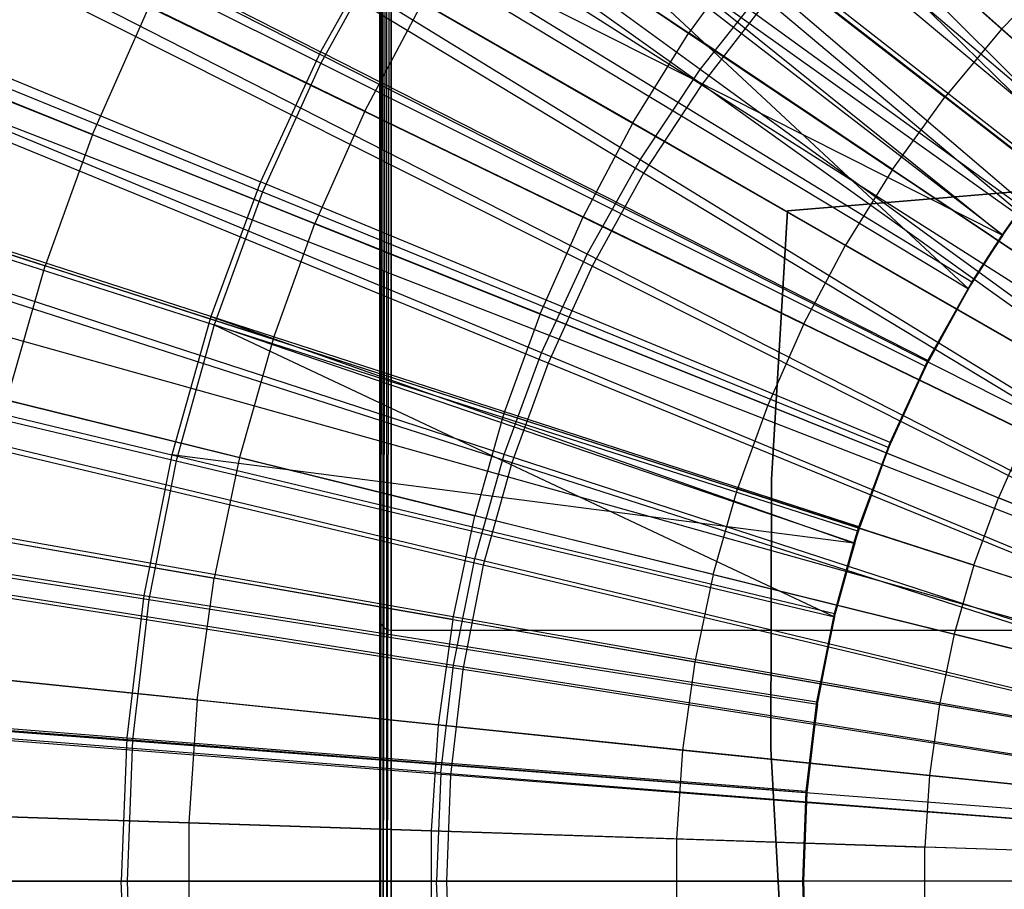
# Model space of a CAD drawing. Extents: x 0.05 to 6.09, y -3 to 3.03.
# Tile 66 of 124: x 2.43 to 2.77, y 0.01 to 0.31. Entities that reach past the tile are written whole.
import ezdxf

# ---------------------------------------------------------------- set-up
doc = ezdxf.new("R2010")
doc.units = 0
doc.header["$MEASUREMENT"] = 0
doc.layers.get('0').update_dxf_attribs({"color": 13, "linetype": 'CONTINUOUS'})

# ---------------------------------------------------------------- blocks, each defined once
blk = doc.blocks.new('PROFILE_SNOW_BALL_PLAFON_P')
at = {"color": 0}
for p, q in [((2.55673, -0.09924, 7.54732), (2.55673, 1.35909, 7.54732)), ((2.55673, -0.09924, 7.54732), (2.55673, 1.35909, 7.54732)), ((2.55702, -0.09924, 7.54882), (2.55702, 1.35909, 7.54882)), ((2.55702, -0.09924, 7.54882), (2.55702, 1.35909, 7.54882)), ((2.55788, -0.09924, 7.5501), (2.55788, 1.35909, 7.5501)), ((2.55788, -0.09924, 7.5501), (2.55788, 1.35909, 7.5501)), ((2.55916, -0.09924, 7.55096), (2.55916, 1.35909, 7.55096)), ((2.55916, -0.09924, 7.55096), (2.55916, 1.35909, 7.55096)), ((2.56066, 1.35909, 7.55126), (2.56066, -0.09924, 7.55126)), ((2.56066, 1.35909, 7.55126), (2.56066, -0.09924, 7.55126)), ((2.55673, 0.64666, 6.44299), (2.55673, -0.09924, 6.44299)), ((2.55673, -0.09924, 6.44299), (2.55701, 0.64666, 6.44151)), ((2.55673, -0.09924, 6.44299), (2.55701, 0.64666, 6.44151)), ((2.55673, 0.64666, 6.44299), (2.55673, -0.09924, 6.44299)), ((2.55702, -0.09924, 6.44148), (2.55701, 0.64666, 6.44151)), ((2.55702, -0.09924, 6.44148), (2.55701, 0.64666, 6.44151)), ((2.55702, -0.09924, 6.44148), (2.55787, 0.64666, 6.44022)), ((2.55702, -0.09924, 6.44148), (2.55787, 0.64666, 6.44022)), ((2.55788, -0.09924, 6.4402), (2.55787, 0.64666, 6.44022)), ((2.55788, -0.09924, 6.4402), (2.55787, 0.64666, 6.44022)), ((2.55788, -0.09924, 6.4402), (2.55915, 0.64666, 6.43935)), ((2.55788, -0.09924, 6.4402), (2.55915, 0.64666, 6.43935)), ((2.55916, -0.09924, 6.43935), (2.55915, 0.64666, 6.43935)), ((2.55916, -0.09924, 6.43935), (2.55915, 0.64666, 6.43935)), ((2.55916, -0.09924, 6.43935), (2.56066, 0.64666, 6.43905)), ((2.55916, -0.09924, 6.43935), (2.56066, 0.64666, 6.43905)), ((2.56066, -0.09924, 6.43905), (2.56066, 0.64666, 6.43905)), ((2.56066, -0.09924, 6.43905), (2.56066, 0.64666, 6.43905)), ((2.43547, 0.60394, 6.20679), (2.96304, 0.13196, 6.41942)), ((2.43547, 0.60394, 6.20679), (2.96304, 0.13196, 6.41942)), ((2.39819, 0.55955, 6.20707), (2.9555, 0.12298, 6.41947)), ((2.39819, 0.55955, 6.20707), (2.9555, 0.12298, 6.41947)), ((2.39581, 0.5565, 6.20708), (2.9555, 0.12298, 6.41947)), ((2.39581, 0.5565, 6.20708), (2.9555, 0.12298, 6.41947)), ((2.35955, 0.50642, 6.20735), (2.94769, 0.11224, 6.41953)), ((2.35955, 0.50642, 6.20735), (2.94769, 0.11224, 6.41953)), ((2.34791, 0.48864, 6.20744), (2.94533, 0.10864, 6.41955)), ((2.34791, 0.48864, 6.20744), (2.94533, 0.10864, 6.41955)), ((2.32688, 0.45393, 6.20759), (2.94108, 0.10162, 6.41958)), ((2.32688, 0.45393, 6.20759), (2.94108, 0.10162, 6.41958)), ((2.30482, 0.41314, 6.20776), (2.93662, 0.09337, 6.41961)), ((2.30482, 0.41314, 6.20776), (2.93662, 0.09337, 6.41961)), ((2.29794, 0.39929, 6.20781), (2.93523, 0.09057, 6.41962)), ((2.29794, 0.39929, 6.20781), (2.93523, 0.09057, 6.41962)), ((2.70748, 0.36078, 6.34416), (2.77019, 0.30466, 6.36718)), ((2.70748, 0.36078, 6.34416), (2.77019, 0.30466, 6.36718)), ((2.59368, 0.34964, 6.31874), (2.66276, 0.30334, 6.34449)), ((2.59368, 0.34964, 6.31874), (2.66276, 0.30334, 6.34449)), ((2.27289, 0.34276, 6.208), (2.93016, 0.07914, 6.41966)), ((2.27289, 0.34276, 6.208), (2.93016, 0.07914, 6.41966)), ((2.26934, 0.33378, 6.20802), (2.92944, 0.07732, 6.41967)), ((2.26934, 0.33378, 6.20802), (2.92944, 0.07732, 6.41967)), ((2.68412, 0.33284, 6.34434), (2.66276, 0.30334, 6.34449)), ((2.68412, 0.33284, 6.34434), (2.66276, 0.30334, 6.34449)), ((2.68412, 0.33284, 6.34434), (2.75059, 0.28122, 6.36733)), ((2.68412, 0.33284, 6.34434), (2.75059, 0.28122, 6.36733)), ((2.79138, 0.32667, 6.36702), (2.77019, 0.30466, 6.36718)), ((2.79138, 0.32667, 6.36702), (2.77019, 0.30466, 6.36718)), ((2.4582, 0.26851, 6.29067), (2.47762, 0.31233, 6.29053)), ((2.4582, 0.26851, 6.29067), (2.47762, 0.31233, 6.29053)), ((2.55162, 0.2765, 6.31905), (2.47762, 0.31233, 6.29053)), ((2.55162, 0.2765, 6.31905), (2.47762, 0.31233, 6.29053)), ((2.55162, 0.2765, 6.31905), (2.57137, 0.3138, 6.3189)), ((2.55162, 0.2765, 6.31905), (2.57137, 0.3138, 6.3189)), ((2.64352, 0.27242, 6.34464), (2.57137, 0.3138, 6.3189)), ((2.64352, 0.27242, 6.34464), (2.57137, 0.3138, 6.3189)), ((2.69659, 0.24226, 7.68511), (3.47343, 0.30702, 7.68511)), ((3.47343, 0.30702, 7.61031), (2.69659, 0.24226, 7.61031)), ((2.69659, 0.24226, 7.68511), (3.47343, 0.30702, 7.68511)), ((3.47343, 0.30702, 7.61031), (2.69659, 0.24226, 7.61031)), ((2.77019, 0.30466, 6.36718), (2.75059, 0.28122, 6.36733)), ((2.77019, 0.30466, 6.36718), (2.75059, 0.28122, 6.36733)), ((2.77019, 0.30466, 6.36718), (2.83369, 0.24781, 6.3874)), ((2.77019, 0.30466, 6.36718), (2.83369, 0.24781, 6.3874)), ((2.64352, 0.27242, 6.34464), (2.66276, 0.30334, 6.34449)), ((2.64352, 0.27242, 6.34464), (2.66276, 0.30334, 6.34449)), ((2.73268, 0.25647, 6.36746), (2.66276, 0.30334, 6.34449)), ((2.73268, 0.25647, 6.36746), (2.66276, 0.30334, 6.34449)), ((2.4582, 0.26851, 6.29067), (2.38272, 0.29876, 6.25935)), ((2.4582, 0.26851, 6.29067), (2.38272, 0.29876, 6.25935)), ((2.92591, 0.06738, 6.41969), (2.25184, 0.28463, 6.20815)), ((2.92591, 0.06738, 6.41969), (2.25184, 0.28463, 6.20815)), ((2.73268, 0.25647, 6.36746), (2.75059, 0.28122, 6.36733)), ((2.73268, 0.25647, 6.36746), (2.75059, 0.28122, 6.36733)), ((2.8179, 0.22893, 6.38752), (2.75059, 0.28122, 6.36733)), ((2.8179, 0.22893, 6.38752), (2.75059, 0.28122, 6.36733)), ((2.55162, 0.2765, 6.31905), (2.53451, 0.23791, 6.31917)), ((2.55162, 0.2765, 6.31905), (2.53451, 0.23791, 6.31917)), ((2.55162, 0.2765, 6.31905), (2.62647, 0.24024, 6.34476)), ((2.55162, 0.2765, 6.31905), (2.62647, 0.24024, 6.34476)), ((2.64352, 0.27242, 6.34464), (2.62647, 0.24024, 6.34476)), ((2.64352, 0.27242, 6.34464), (2.62647, 0.24024, 6.34476)), ((2.64352, 0.27242, 6.34464), (2.71653, 0.23053, 6.36758)), ((2.64352, 0.27242, 6.34464), (2.71653, 0.23053, 6.36758)), ((2.4582, 0.26851, 6.29067), (2.44188, 0.22344, 6.29079)), ((2.4582, 0.26851, 6.29067), (2.44188, 0.22344, 6.29079)), ((2.4582, 0.26851, 6.29067), (2.53451, 0.23791, 6.31917)), ((2.4582, 0.26851, 6.29067), (2.53451, 0.23791, 6.31917)), ((2.73268, 0.25647, 6.36746), (2.71653, 0.23053, 6.36758)), ((2.73268, 0.25647, 6.36746), (2.71653, 0.23053, 6.36758)), ((2.73268, 0.25647, 6.36746), (2.80347, 0.209, 6.38763)), ((2.73268, 0.25647, 6.36746), (2.80347, 0.209, 6.38763)), ((2.92387, 0.06065, 6.41971), (2.2418, 0.25132, 6.20823)), ((2.92387, 0.06065, 6.41971), (2.2418, 0.25132, 6.20823)), ((2.36447, 0.24836, 6.25949), (2.44188, 0.22344, 6.29079)), ((2.36447, 0.24836, 6.25949), (2.44188, 0.22344, 6.29079)), ((2.61172, 0.20695, 6.34487), (2.62647, 0.24024, 6.34476)), ((2.61172, 0.20695, 6.34487), (2.62647, 0.24024, 6.34476)), ((2.70223, 0.20353, 6.36768), (2.62647, 0.24024, 6.34476)), ((2.70223, 0.20353, 6.36768), (2.62647, 0.24024, 6.34476)), ((2.69659, 0.24226, 7.61031), (2.69112, 0.15012, 7.61031)), ((2.69112, 0.15012, 7.68511), (2.69659, 0.24226, 7.68511)), ((2.69112, 0.15012, 7.68511), (2.69659, 0.24226, 7.68511)), ((2.69659, 0.24226, 7.61031), (2.69112, 0.15012, 7.61031)), ((2.69659, 0.24226, 7.68511), (2.69659, 0.24226, 7.61031)), ((2.69659, 0.24226, 7.68511), (2.69659, 0.24226, 7.61031)), ((2.52015, 0.19822, 6.31928), (2.53451, 0.23791, 6.31917)), ((2.52015, 0.19822, 6.31928), (2.53451, 0.23791, 6.31917)), ((2.61172, 0.20695, 6.34487), (2.53451, 0.23791, 6.31917)), ((2.61172, 0.20695, 6.34487), (2.53451, 0.23791, 6.31917)), ((2.70223, 0.20353, 6.36768), (2.71653, 0.23053, 6.36758)), ((2.70223, 0.20353, 6.36768), (2.71653, 0.23053, 6.36758)), ((2.79046, 0.1881, 6.38772), (2.71653, 0.23053, 6.36758)), ((2.79046, 0.1881, 6.38772), (2.71653, 0.23053, 6.36758)), ((2.92248, 0.05536, 6.41972), (2.2349, 0.22516, 6.20828)), ((2.92248, 0.05536, 6.41972), (2.2349, 0.22516, 6.20828)), ((2.42874, 0.17733, 6.29089), (2.44188, 0.22344, 6.29079)), ((2.42874, 0.17733, 6.29089), (2.44188, 0.22344, 6.29079)), ((2.52015, 0.19822, 6.31928), (2.44188, 0.22344, 6.29079)), ((2.52015, 0.19822, 6.31928), (2.44188, 0.22344, 6.29079)), ((2.61172, 0.20695, 6.34487), (2.59932, 0.17271, 6.34496)), ((2.61172, 0.20695, 6.34487), (2.59932, 0.17271, 6.34496)), ((2.61172, 0.20695, 6.34487), (2.68985, 0.1756, 6.36778)), ((2.61172, 0.20695, 6.34487), (2.68985, 0.1756, 6.36778)), ((2.70223, 0.20353, 6.36768), (2.68985, 0.1756, 6.36778)), ((2.70223, 0.20353, 6.36768), (2.68985, 0.1756, 6.36778)), ((2.70223, 0.20353, 6.36768), (2.77894, 0.16635, 6.38781)), ((2.70223, 0.20353, 6.36768), (2.77894, 0.16635, 6.38781)), ((2.52015, 0.19822, 6.31928), (2.50858, 0.15763, 6.31937)), ((2.52015, 0.19822, 6.31928), (2.50858, 0.15763, 6.31937)), ((2.52015, 0.19822, 6.31928), (2.59932, 0.17271, 6.34496)), ((2.52015, 0.19822, 6.31928), (2.59932, 0.17271, 6.34496)), ((2.42874, 0.17733, 6.29089), (2.50858, 0.15763, 6.31937)), ((2.42874, 0.17733, 6.29089), (2.50858, 0.15763, 6.31937)), ((2.59932, 0.17271, 6.34496), (2.58934, 0.13768, 6.34504)), ((2.59932, 0.17271, 6.34496), (2.58934, 0.13768, 6.34504)), ((2.59932, 0.17271, 6.34496), (2.67945, 0.14687, 6.36785)), ((2.59932, 0.17271, 6.34496), (2.67945, 0.14687, 6.36785)), ((2.68985, 0.1756, 6.36778), (2.67945, 0.14687, 6.36785)), ((2.68985, 0.1756, 6.36778), (2.67945, 0.14687, 6.36785)), ((2.68985, 0.1756, 6.36778), (2.76897, 0.14385, 6.38788)), ((2.68985, 0.1756, 6.36778), (2.76897, 0.14385, 6.38788)), ((2.9199, 0.04313, 6.41974), (2.22248, 0.16657, 6.20837)), ((2.9199, 0.04313, 6.41974), (2.22248, 0.16657, 6.20837)), ((2.77894, 0.16635, 6.38781), (2.76897, 0.14385, 6.38788)), ((2.77894, 0.16635, 6.38781), (2.76897, 0.14385, 6.38788)), ((2.9199, 0.04313, 6.41974), (2.22215, 0.16466, 6.20837)), ((2.9199, 0.04313, 6.41974), (2.22215, 0.16466, 6.20837)), ((2.50858, 0.15763, 6.31937), (2.49987, 0.11632, 6.31943)), ((2.50858, 0.15763, 6.31937), (2.49987, 0.11632, 6.31943)), ((2.50858, 0.15763, 6.31937), (2.58934, 0.13768, 6.34504)), ((2.50858, 0.15763, 6.31937), (2.58934, 0.13768, 6.34504)), ((2.69112, 0.15012, 7.61031), (2.69091, 0.05782, 7.61031)), ((2.69091, 0.05782, 7.68511), (2.69112, 0.15012, 7.68511)), ((2.69091, 0.05782, 7.68511), (2.69112, 0.15012, 7.68511)), ((2.69112, 0.15012, 7.61031), (2.69091, 0.05782, 7.61031)), ((2.69112, 0.15012, 7.61031), (2.69112, 0.15012, 7.68511)), ((2.69112, 0.15012, 7.61031), (2.69112, 0.15012, 7.68511)), ((2.67108, 0.11749, 6.36791), (2.67945, 0.14687, 6.36785)), ((2.67108, 0.11749, 6.36791), (2.67945, 0.14687, 6.36785)), ((2.76059, 0.12071, 6.38795), (2.67945, 0.14687, 6.36785)), ((2.76059, 0.12071, 6.38795), (2.67945, 0.14687, 6.36785)), ((2.76059, 0.12071, 6.38795), (2.76897, 0.14385, 6.38788)), ((2.76059, 0.12071, 6.38795), (2.76897, 0.14385, 6.38788)), ((2.84912, 0.11168, 6.40519), (2.76897, 0.14385, 6.38788)), ((2.84912, 0.11168, 6.40519), (2.76897, 0.14385, 6.38788)), ((2.58183, 0.10205, 6.34509), (2.58934, 0.13768, 6.34504)), ((2.58183, 0.10205, 6.34509), (2.58934, 0.13768, 6.34504)), ((2.67108, 0.11749, 6.36791), (2.58934, 0.13768, 6.34504)), ((2.67108, 0.11749, 6.36791), (2.58934, 0.13768, 6.34504)), ((2.41886, 0.13043, 6.29097), (2.49987, 0.11632, 6.31943)), ((2.41886, 0.13043, 6.29097), (2.49987, 0.11632, 6.31943)), ((2.76059, 0.12071, 6.38795), (2.75385, 0.09704, 6.388)), ((2.76059, 0.12071, 6.38795), (2.75385, 0.09704, 6.388)), ((2.76059, 0.12071, 6.38795), (2.84279, 0.0942, 6.40524)), ((2.76059, 0.12071, 6.38795), (2.84279, 0.0942, 6.40524)), ((2.49407, 0.07451, 6.31947), (2.49987, 0.11632, 6.31943)), ((2.49407, 0.07451, 6.31947), (2.49987, 0.11632, 6.31943)), ((2.58183, 0.10205, 6.34509), (2.49987, 0.11632, 6.31943)), ((2.58183, 0.10205, 6.34509), (2.49987, 0.11632, 6.31943)), ((2.67108, 0.11749, 6.36791), (2.66478, 0.0876, 6.36796)), ((2.67108, 0.11749, 6.36791), (2.66478, 0.0876, 6.36796)), ((2.67108, 0.11749, 6.36791), (2.75385, 0.09704, 6.388)), ((2.67108, 0.11749, 6.36791), (2.75385, 0.09704, 6.388)), ((2.91818, 0.03074, 6.41975), (2.21365, 0.10342, 6.20843)), ((2.91818, 0.03074, 6.41975), (2.21365, 0.10342, 6.20843)), ((2.55673, -0.09924, 7.29141), (2.55673, 0.10236, 7.29141)), ((2.55673, 0.10236, 7.29141), (2.55673, 0.10236, 7.47927)), ((2.55673, 0.10236, 7.47927), (2.55673, -0.09924, 7.47927)), ((2.55673, 0.10236, 7.47927), (2.55673, -0.09924, 7.47927)), ((2.55673, 0.10236, 7.47927), (2.55702, 0.10085, 7.47777)), ((2.55673, 0.10236, 7.47927), (2.55702, 0.10085, 7.47777)), ((2.55673, 0.10236, 7.29141), (2.55673, 0.10236, 7.47927)), ((2.55673, 0.10236, 7.29141), (2.55702, 0.10085, 7.29292)), ((2.55673, 0.10236, 7.29141), (2.55702, 0.10085, 7.29292)), ((2.55673, -0.09924, 7.29141), (2.55673, 0.10236, 7.29141)), ((2.58183, 0.10205, 6.34509), (2.57682, 0.06598, 6.34513)), ((2.58183, 0.10205, 6.34509), (2.57682, 0.06598, 6.34513)), ((2.58183, 0.10205, 6.34509), (2.66478, 0.0876, 6.36796)), ((2.58183, 0.10205, 6.34509), (2.66478, 0.0876, 6.36796)), ((2.55702, -0.09924, 7.47777), (2.55702, 0.10085, 7.47777)), ((2.55702, 0.10085, 7.47777), (2.55788, 0.09958, 7.47649)), ((2.55702, -0.09924, 7.47777), (2.55702, 0.10085, 7.47777)), ((2.55702, 0.10085, 7.47777), (2.55788, 0.09958, 7.47649)), ((2.55702, 0.10085, 7.47777), (2.55702, 0.10085, 7.29292)), ((2.55702, 0.10085, 7.29292), (2.55788, 0.09958, 7.2942)), ((2.55702, 0.10085, 7.47777), (2.55702, 0.10085, 7.29292)), ((2.55702, -0.09924, 7.29292), (2.55702, 0.10085, 7.29292)), ((2.55702, 0.10085, 7.29292), (2.55788, 0.09958, 7.2942)), ((2.55702, -0.09924, 7.29292), (2.55702, 0.10085, 7.29292)), ((2.55788, -0.09924, 7.47649), (2.55788, 0.09958, 7.47649)), ((2.55788, 0.09958, 7.47649), (2.55916, 0.09872, 7.47564)), ((2.55788, -0.09924, 7.47649), (2.55788, 0.09958, 7.47649)), ((2.55788, 0.09958, 7.47649), (2.55916, 0.09872, 7.47564)), ((2.55788, 0.09958, 7.47649), (2.55788, 0.09958, 7.2942)), ((2.55788, 0.09958, 7.2942), (2.55916, 0.09872, 7.29505)), ((2.55788, 0.09958, 7.47649), (2.55788, 0.09958, 7.2942)), ((2.55788, -0.09924, 7.2942), (2.55788, 0.09958, 7.2942)), ((2.55788, 0.09958, 7.2942), (2.55916, 0.09872, 7.29505)), ((2.55788, -0.09924, 7.2942), (2.55788, 0.09958, 7.2942)), ((2.55916, -0.09924, 7.47564), (2.55916, 0.09872, 7.47564)), ((2.55916, 0.09872, 7.47564), (2.56066, 0.09842, 7.47534)), ((2.55916, -0.09924, 7.47564), (2.55916, 0.09872, 7.47564)), ((2.55916, 0.09872, 7.47564), (2.56066, 0.09842, 7.47534)), ((2.55916, 0.09872, 7.47564), (2.55916, 0.09872, 7.29505)), ((2.55916, 0.09872, 7.29505), (2.56066, 0.09842, 7.29535)), ((2.55916, 0.09872, 7.47564), (2.55916, 0.09872, 7.29505)), ((2.55916, -0.09924, 7.29505), (2.55916, 0.09872, 7.29505)), ((2.55916, 0.09872, 7.29505), (2.56066, 0.09842, 7.29535)), ((2.55916, -0.09924, 7.29505), (2.55916, 0.09872, 7.29505)), ((2.56066, -0.09924, 7.47534), (2.56066, 0.09842, 7.47534)), ((2.56066, 0.09842, 7.47534), (3.10791, 0.09842, 7.47534)), ((2.56066, 0.09842, 7.29535), (3.10791, 0.09842, 7.29535)), ((2.56066, 0.09842, 7.47534), (3.10791, 0.09842, 7.47534)), ((2.56066, 0.09842, 7.47534), (2.56066, 0.09842, 7.29535)), ((2.56066, 0.09842, 7.29535), (3.10791, 0.09842, 7.29535)), ((2.56066, 0.09842, 7.29535), (2.56066, -0.09924, 7.29535)), ((2.56066, -0.09924, 7.47534), (2.56066, 0.09842, 7.47534)), ((2.56066, 0.09842, 7.47534), (2.56066, 0.09842, 7.29535)), ((2.56066, 0.09842, 7.29535), (2.56066, -0.09924, 7.29535)), ((2.75385, 0.09704, 6.388), (2.74877, 0.07296, 6.38803)), ((2.75385, 0.09704, 6.388), (2.74877, 0.07296, 6.38803)), ((2.75385, 0.09704, 6.388), (2.8377, 0.07632, 6.40528)), ((2.75385, 0.09704, 6.388), (2.8377, 0.07632, 6.40528)), ((2.66478, 0.0876, 6.36796), (2.66058, 0.05733, 6.36799)), ((2.66478, 0.0876, 6.36796), (2.66058, 0.05733, 6.36799)), ((2.66478, 0.0876, 6.36796), (2.74877, 0.07296, 6.38803)), ((2.66478, 0.0876, 6.36796), (2.74877, 0.07296, 6.38803)), ((2.49407, 0.07451, 6.31947), (2.41227, 0.08295, 6.29101)), ((2.49407, 0.07451, 6.31947), (2.41227, 0.08295, 6.29101)), ((2.91776, 0.02607, 6.41975), (2.21157, 0.08032, 6.20845)), ((2.91776, 0.02607, 6.41975), (2.21157, 0.08032, 6.20845)), ((2.49407, 0.07451, 6.31947), (2.4912, 0.0324, 6.3195)), ((2.49407, 0.07451, 6.31947), (2.4912, 0.0324, 6.3195)), ((2.49407, 0.07451, 6.31947), (2.57682, 0.06598, 6.34513)), ((2.49407, 0.07451, 6.31947), (2.57682, 0.06598, 6.34513)), ((2.74877, 0.07296, 6.38803), (2.74539, 0.04858, 6.38806)), ((2.74877, 0.07296, 6.38803), (2.74539, 0.04858, 6.38806)), ((2.74877, 0.07296, 6.38803), (2.83386, 0.05813, 6.40531)), ((2.74877, 0.07296, 6.38803), (2.83386, 0.05813, 6.40531)), ((2.57682, 0.06598, 6.34513), (2.57435, 0.02964, 6.34515)), ((2.57682, 0.06598, 6.34513), (2.57435, 0.02964, 6.34515)), ((2.57682, 0.06598, 6.34513), (2.66058, 0.05733, 6.36799)), ((2.57682, 0.06598, 6.34513), (2.66058, 0.05733, 6.36799)), ((2.69091, 0.05782, 7.61031), (2.69091, 0.05782, 7.68511)), ((2.69091, 0.05782, 7.61031), (2.69595, -0.03434, 7.61031)), ((2.69595, -0.03434, 7.68511), (2.69091, 0.05782, 7.68511)), ((2.69091, 0.05782, 7.61031), (2.69091, 0.05782, 7.68511)), ((2.69595, -0.03434, 7.68511), (2.69091, 0.05782, 7.68511)), ((2.69091, 0.05782, 7.61031), (2.69595, -0.03434, 7.61031)), ((2.66058, 0.05733, 6.36799), (2.6585, 0.02685, 6.36801)), ((2.66058, 0.05733, 6.36799), (2.6585, 0.02685, 6.36801)), ((2.66058, 0.05733, 6.36799), (2.74539, 0.04858, 6.38806)), ((2.66058, 0.05733, 6.36799), (2.74539, 0.04858, 6.38806)), ((2.74539, 0.04858, 6.38806), (2.74371, 0.02403, 6.38807)), ((2.74539, 0.04858, 6.38806), (2.74371, 0.02403, 6.38807)), ((2.74539, 0.04858, 6.38806), (2.8313, 0.03971, 6.40533)), ((2.74539, 0.04858, 6.38806), (2.8313, 0.03971, 6.40533)), ((2.91733, 0.01827, 6.41976), (2.20944, 0.04173, 6.20847)), ((2.91733, 0.01827, 6.41976), (2.20944, 0.04173, 6.20847)), ((2.409, 0.03512, 6.29104), (2.4912, 0.0324, 6.3195)), ((2.409, 0.03512, 6.29104), (2.4912, 0.0324, 6.3195)), ((2.4912, 0.0324, 6.3195), (2.57435, 0.02964, 6.34515)), ((2.4912, 0.0324, 6.3195), (2.49127, -0.00981, 6.3195)), ((2.4912, 0.0324, 6.3195), (2.49127, -0.00981, 6.3195)), ((2.4912, 0.0324, 6.3195), (2.57435, 0.02964, 6.34515)), ((2.57435, 0.02964, 6.34515), (2.6585, 0.02685, 6.36801)), ((2.57435, 0.02964, 6.34515), (2.57441, -0.00677, 6.34515)), ((2.57435, 0.02964, 6.34515), (2.6585, 0.02685, 6.36801)), ((2.57435, 0.02964, 6.34515), (2.57441, -0.00677, 6.34515)), ((2.6585, 0.02685, 6.36801), (2.74371, 0.02403, 6.38807)), ((2.6585, 0.02685, 6.36801), (2.65855, -0.0037, 6.36801)), ((2.6585, 0.02685, 6.36801), (2.74371, 0.02403, 6.38807)), ((2.6585, 0.02685, 6.36801), (2.65855, -0.0037, 6.36801)), ((2.83004, 0.02116, 6.40534), (2.74371, 0.02403, 6.38807)), ((2.74376, -0.00058, 6.38807), (2.74371, 0.02403, 6.38807)), ((2.83004, 0.02116, 6.40534), (2.74371, 0.02403, 6.38807)), ((2.74376, -0.00058, 6.38807), (2.74371, 0.02403, 6.38807))]:
    blk.add_line(p, q, dxfattribs=at)
blk = doc.blocks.new('GRUPUJ_1')
at = {"color": 0}
for p, q in [((2.61217, 3.29535, 0.10144), (2.42487, 3.43174, 0.15952)), ((2.61217, 3.29535, 0.10144), (2.42487, 3.43174, 0.15952)), ((2.6127, 3.29022, 0.058), (2.42553, 3.4243, 0.11329)), ((2.6127, 3.29022, 0.058), (2.42553, 3.4243, 0.11329)), ((2.7416, 3.27238, 6.21092), (2.56371, 3.424, 6.16167)), ((2.7416, 3.27238, 6.21092), (2.56371, 3.424, 6.16167)), ((2.56176, 3.41878, 6.20771), (2.73971, 3.26976, 6.25457)), ((2.56176, 3.41878, 6.20771), (2.73971, 3.26976, 6.25457)), ((2.27742, 3.40539, 6.09545), (2.48185, 3.30148, 6.16227)), ((2.27742, 3.40539, 6.09545), (2.48185, 3.30148, 6.16227)), ((2.27817, 3.39963, 6.14436), (2.482, 3.2975, 6.2083)), ((2.27817, 3.39963, 6.14436), (2.482, 3.2975, 6.2083)), ((2.59151, 3.26442, 0.10159), (2.39409, 3.38566, 0.15974)), ((2.59151, 3.26442, 0.10159), (2.39409, 3.38566, 0.15974)), ((2.71571, 3.2385, 6.21111), (2.53324, 3.38535, 6.16189)), ((2.72248, 3.24813, 6.21106), (2.53324, 3.38535, 6.16189)), ((2.72248, 3.24813, 6.21106), (2.53324, 3.38535, 6.16189)), ((2.71571, 3.2385, 6.21111), (2.53324, 3.38535, 6.16189)), ((2.59267, 3.25977, 0.05815), (2.39567, 3.3789, 0.11351)), ((2.59267, 3.25977, 0.05815), (2.39567, 3.3789, 0.11351)), ((2.53206, 3.38046, 6.20793), (2.70426, 3.22016, 6.25483)), ((2.71603, 3.2385, 6.25475), (2.53206, 3.38046, 6.20793)), ((2.53206, 3.38046, 6.20793), (2.70426, 3.22016, 6.25483)), ((2.53206, 3.38046, 6.20793), (2.72102, 3.24565, 6.25471)), ((2.53206, 3.38046, 6.20793), (2.72102, 3.24565, 6.25471)), ((2.71603, 3.2385, 6.25475), (2.53206, 3.38046, 6.20793)), ((2.82682, 3.1852, 0.06113), (2.66044, 3.35187, 0.10108)), ((2.82682, 3.1852, 0.06113), (2.66044, 3.35187, 0.10108)), ((2.82628, 3.1822, 0.01999), (2.65952, 3.34602, 0.05765)), ((2.82628, 3.1822, 0.01999), (2.65952, 3.34602, 0.05765)), ((2.24929, 3.34438, 6.09566), (2.46125, 3.25679, 6.16243)), ((2.24929, 3.34438, 6.09566), (2.46125, 3.25679, 6.16243)), ((2.5059, 3.34442, 6.16209), (2.48185, 3.30148, 6.16227)), ((2.5059, 3.34442, 6.16209), (2.48185, 3.30148, 6.16227)), ((2.71571, 3.2385, 6.21111), (2.5059, 3.34442, 6.16209)), ((2.70532, 3.22245, 6.21119), (2.5059, 3.34442, 6.16209)), ((2.70532, 3.22245, 6.21119), (2.5059, 3.34442, 6.16209)), ((2.71571, 3.2385, 6.21111), (2.5059, 3.34442, 6.16209)), ((2.2508, 3.33942, 6.14456), (2.46194, 3.25336, 6.20845)), ((2.2508, 3.33942, 6.14456), (2.46194, 3.25336, 6.20845)), ((2.50542, 3.33995, 6.20813), (2.482, 3.2975, 6.2083)), ((2.50542, 3.33995, 6.20813), (2.482, 3.2975, 6.2083)), ((2.50542, 3.33995, 6.20813), (2.70426, 3.22016, 6.25483)), ((2.50542, 3.33995, 6.20813), (2.70426, 3.22016, 6.25483)), ((2.57333, 3.23197, 0.10172), (2.36701, 3.33731, 0.15995)), ((2.57333, 3.23197, 0.10172), (2.36701, 3.33731, 0.15995)), ((2.57506, 3.22786, 0.05828), (2.36943, 3.33133, 0.1137)), ((2.57506, 3.22786, 0.05828), (2.36943, 3.33133, 0.1137)), ((2.61217, 3.29535, 0.10144), (2.6352, 3.32456, 0.10127)), ((2.61217, 3.29535, 0.10144), (2.6352, 3.32456, 0.10127)), ((2.81414, 3.17148, 0.06122), (2.6352, 3.32456, 0.10127)), ((2.81414, 3.17148, 0.06122), (2.6352, 3.32456, 0.10127)), ((2.63503, 3.31903, 0.05783), (2.6127, 3.29022, 0.058)), ((2.63503, 3.31903, 0.05783), (2.6127, 3.29022, 0.058)), ((2.81398, 3.16864, 0.02008), (2.63503, 3.31903, 0.05783)), ((2.81398, 3.16864, 0.02008), (2.63503, 3.31903, 0.05783)), ((2.48185, 3.30148, 6.16227), (2.46125, 3.25679, 6.16243)), ((2.48185, 3.30148, 6.16227), (2.46125, 3.25679, 6.16243)), ((2.69023, 3.1955, 6.2113), (2.48185, 3.30148, 6.16227)), ((2.69023, 3.1955, 6.2113), (2.48185, 3.30148, 6.16227)), ((2.482, 3.2975, 6.2083), (2.46194, 3.25336, 6.20845)), ((2.482, 3.2975, 6.2083), (2.46194, 3.25336, 6.20845)), ((2.482, 3.2975, 6.2083), (2.68952, 3.19346, 6.25494)), ((2.482, 3.2975, 6.2083), (2.68952, 3.19346, 6.25494)), ((2.59151, 3.26442, 0.10159), (2.61217, 3.29535, 0.10144)), ((2.59151, 3.26442, 0.10159), (2.61217, 3.29535, 0.10144)), ((2.80257, 3.1568, 0.06131), (2.61217, 3.29535, 0.10144)), ((2.80257, 3.1568, 0.06131), (2.61217, 3.29535, 0.10144)), ((2.6127, 3.29022, 0.058), (2.59267, 3.25977, 0.05815)), ((2.6127, 3.29022, 0.058), (2.59267, 3.25977, 0.05815)), ((2.80277, 3.15417, 0.02017), (2.6127, 3.29022, 0.058)), ((2.80277, 3.15417, 0.02017), (2.6127, 3.29022, 0.058)), ((2.55776, 3.19819, 0.10184), (2.34381, 3.28699, 0.16012)), ((2.55776, 3.19819, 0.10184), (2.34381, 3.28699, 0.16012)), ((2.44422, 3.21061, 6.16255), (2.22603, 3.28134, 6.09583)), ((2.44422, 3.21061, 6.16255), (2.22603, 3.28134, 6.09583)), ((2.55998, 3.19467, 0.05839), (2.34695, 3.28187, 0.11387)), ((2.55998, 3.19467, 0.05839), (2.34695, 3.28187, 0.11387)), ((2.22819, 3.27728, 6.14473), (2.44535, 3.2078, 6.20858)), ((2.22819, 3.27728, 6.14473), (2.44535, 3.2078, 6.20858)), ((2.57333, 3.23197, 0.10172), (2.59151, 3.26442, 0.10159)), ((2.57333, 3.23197, 0.10172), (2.59151, 3.26442, 0.10159)), ((2.79219, 3.14126, 0.06138), (2.59151, 3.26442, 0.10159)), ((2.79219, 3.14126, 0.06138), (2.59151, 3.26442, 0.10159)), ((2.46125, 3.25679, 6.16243), (2.44422, 3.21061, 6.16255)), ((2.46125, 3.25679, 6.16243), (2.44422, 3.21061, 6.16255)), ((2.6773, 3.16745, 6.21139), (2.46125, 3.25679, 6.16243)), ((2.6773, 3.16745, 6.21139), (2.46125, 3.25679, 6.16243)), ((2.59267, 3.25977, 0.05815), (2.57506, 3.22786, 0.05828)), ((2.59267, 3.25977, 0.05815), (2.57506, 3.22786, 0.05828)), ((2.79271, 3.13888, 0.02024), (2.59267, 3.25977, 0.05815)), ((2.79271, 3.13888, 0.02024), (2.59267, 3.25977, 0.05815)), ((2.46194, 3.25336, 6.20845), (2.44535, 3.2078, 6.20858)), ((2.46194, 3.25336, 6.20845), (2.44535, 3.2078, 6.20858)), ((2.46194, 3.25336, 6.20845), (2.6769, 3.16568, 6.25504)), ((2.46194, 3.25336, 6.20845), (2.6769, 3.16568, 6.25504)), ((2.71571, 3.2385, 6.21111), (2.72248, 3.24813, 6.21106)), ((2.71571, 3.2385, 6.21111), (2.72248, 3.24813, 6.21106)), ((2.72102, 3.24565, 6.25471), (2.71571, 3.2385, 6.21111)), ((2.72102, 3.24565, 6.25471), (2.71571, 3.2385, 6.21111)), ((2.71603, 3.2385, 6.25475), (2.72102, 3.24565, 6.25471)), ((2.71603, 3.2385, 6.25475), (2.72102, 3.24565, 6.25471)), ((2.70426, 3.22016, 6.25483), (2.71603, 3.2385, 6.25475)), ((2.70426, 3.22016, 6.25483), (2.71603, 3.2385, 6.25475)), ((2.70532, 3.22245, 6.21119), (2.71571, 3.2385, 6.21111)), ((2.71603, 3.2385, 6.25475), (2.70532, 3.22245, 6.21119)), ((2.71603, 3.2385, 6.25475), (2.70532, 3.22245, 6.21119)), ((2.70532, 3.22245, 6.21119), (2.71571, 3.2385, 6.21111)), ((2.71603, 3.2385, 6.25475), (2.71571, 3.2385, 6.21111)), ((2.71603, 3.2385, 6.25475), (2.71571, 3.2385, 6.21111)), ((2.54489, 3.1633, 0.10193), (2.32463, 3.235, 0.16026)), ((2.54489, 3.1633, 0.10193), (2.32463, 3.235, 0.16026)), ((2.54752, 3.16042, 0.05848), (2.32836, 3.23082, 0.11401)), ((2.54752, 3.16042, 0.05848), (2.32836, 3.23082, 0.11401)), ((2.55776, 3.19819, 0.10184), (2.57333, 3.23197, 0.10172)), ((2.55776, 3.19819, 0.10184), (2.57333, 3.23197, 0.10172)), ((2.78306, 3.12496, 0.06145), (2.57333, 3.23197, 0.10172)), ((2.78306, 3.12496, 0.06145), (2.57333, 3.23197, 0.10172)), ((2.57506, 3.22786, 0.05828), (2.55998, 3.19467, 0.05839)), ((2.57506, 3.22786, 0.05828), (2.55998, 3.19467, 0.05839)), ((2.78387, 3.12285, 0.02031), (2.57506, 3.22786, 0.05828)), ((2.78387, 3.12285, 0.02031), (2.57506, 3.22786, 0.05828)), ((2.68952, 3.19346, 6.25494), (2.70426, 3.22016, 6.25483)), ((2.68952, 3.19346, 6.25494), (2.70426, 3.22016, 6.25483)), ((2.69023, 3.1955, 6.2113), (2.70532, 3.22245, 6.21119)), ((2.69023, 3.1955, 6.2113), (2.70532, 3.22245, 6.21119)), ((2.70426, 3.22016, 6.25483), (2.69023, 3.1955, 6.2113)), ((2.70426, 3.22016, 6.25483), (2.69023, 3.1955, 6.2113)), ((2.70426, 3.22016, 6.25483), (2.70532, 3.22245, 6.21119)), ((2.70426, 3.22016, 6.25483), (2.70532, 3.22245, 6.21119)), ((2.2078, 3.21668, 6.09597), (2.43086, 3.16324, 6.16265)), ((2.2078, 3.21668, 6.09597), (2.43086, 3.16324, 6.16265)), ((2.21045, 3.21357, 6.14486), (2.43235, 3.1611, 6.20867)), ((2.21045, 3.21357, 6.14486), (2.43235, 3.1611, 6.20867)), ((2.44422, 3.21061, 6.16255), (2.43086, 3.16324, 6.16265)), ((2.44422, 3.21061, 6.16255), (2.43086, 3.16324, 6.16265)), ((2.66661, 3.13847, 6.21147), (2.44422, 3.21061, 6.16255)), ((2.44422, 3.21061, 6.16255), (2.66483, 3.13286, 6.21149)), ((2.44422, 3.21061, 6.16255), (2.66483, 3.13286, 6.21149)), ((2.66661, 3.13847, 6.21147), (2.44422, 3.21061, 6.16255)), ((2.44535, 3.2078, 6.20858), (2.43235, 3.1611, 6.20867)), ((2.44535, 3.2078, 6.20858), (2.43235, 3.1611, 6.20867)), ((2.44535, 3.2078, 6.20858), (2.66646, 3.13702, 6.25511)), ((2.66516, 3.13286, 6.25512), (2.44535, 3.2078, 6.20858)), ((2.44535, 3.2078, 6.20858), (2.65828, 3.10763, 6.25517)), ((2.44535, 3.2078, 6.20858), (2.66646, 3.13702, 6.25511)), ((2.66516, 3.13286, 6.25512), (2.44535, 3.2078, 6.20858)), ((2.44535, 3.2078, 6.20858), (2.65828, 3.10763, 6.25517)), ((2.54489, 3.1633, 0.10193), (2.55776, 3.19819, 0.10184)), ((2.54489, 3.1633, 0.10193), (2.55776, 3.19819, 0.10184)), ((2.77524, 3.10799, 0.06151), (2.55776, 3.19819, 0.10184)), ((2.77524, 3.10799, 0.06151), (2.55776, 3.19819, 0.10184)), ((2.55998, 3.19467, 0.05839), (2.54752, 3.16042, 0.05848)), ((2.55998, 3.19467, 0.05839), (2.54752, 3.16042, 0.05848)), ((2.77629, 3.10619, 0.02036), (2.55998, 3.19467, 0.05839)), ((2.77629, 3.10619, 0.02036), (2.55998, 3.19467, 0.05839)), ((2.6769, 3.16568, 6.25504), (2.68952, 3.19346, 6.25494)), ((2.6769, 3.16568, 6.25504), (2.68952, 3.19346, 6.25494)), ((2.6773, 3.16745, 6.21139), (2.69023, 3.1955, 6.2113)), ((2.6773, 3.16745, 6.21139), (2.69023, 3.1955, 6.2113)), ((2.68952, 3.19346, 6.25494), (2.6773, 3.16745, 6.21139)), ((2.68952, 3.19346, 6.25494), (2.6773, 3.16745, 6.21139)), ((2.68952, 3.19346, 6.25494), (2.69023, 3.1955, 6.2113)), ((2.68952, 3.19346, 6.25494), (2.69023, 3.1955, 6.2113)), ((2.30959, 3.18167, 0.16037), (2.53479, 3.1275, 0.10201)), ((2.30959, 3.18167, 0.16037), (2.53479, 3.1275, 0.10201)), ((2.53774, 3.12531, 0.05856), (2.31379, 3.17848, 0.11412)), ((2.53774, 3.12531, 0.05856), (2.31379, 3.17848, 0.11412)), ((2.66646, 3.13702, 6.25511), (2.6769, 3.16568, 6.25504)), ((2.66646, 3.13702, 6.25511), (2.6769, 3.16568, 6.25504)), ((2.66661, 3.13847, 6.21147), (2.6773, 3.16745, 6.21139)), ((2.66661, 3.13847, 6.21147), (2.6773, 3.16745, 6.21139)), ((2.6769, 3.16568, 6.25504), (2.66661, 3.13847, 6.21147)), ((2.6769, 3.16568, 6.25504), (2.66661, 3.13847, 6.21147)), ((2.6769, 3.16568, 6.25504), (2.6773, 3.16745, 6.21139)), ((2.6769, 3.16568, 6.25504), (2.6773, 3.16745, 6.21139)), ((2.43086, 3.16324, 6.16265), (2.42125, 3.11497, 6.16272)), ((2.43086, 3.16324, 6.16265), (2.42125, 3.11497, 6.16272)), ((2.66483, 3.13286, 6.21149), (2.43086, 3.16324, 6.16265)), ((2.43086, 3.16324, 6.16265), (2.65823, 3.10875, 6.21154)), ((2.66483, 3.13286, 6.21149), (2.43086, 3.16324, 6.16265)), ((2.43086, 3.16324, 6.16265), (2.65823, 3.10875, 6.21154)), ((2.53479, 3.1275, 0.10201), (2.54489, 3.1633, 0.10193)), ((2.53479, 3.1275, 0.10201), (2.54489, 3.1633, 0.10193)), ((2.76877, 3.09046, 0.06156), (2.54489, 3.1633, 0.10193)), ((2.76877, 3.09046, 0.06156), (2.54489, 3.1633, 0.10193)), ((2.43235, 3.1611, 6.20867), (2.42301, 3.11352, 6.20874)), ((2.43235, 3.1611, 6.20867), (2.42301, 3.11352, 6.20874)), ((2.43235, 3.1611, 6.20867), (2.65828, 3.10763, 6.25517)), ((2.43235, 3.1611, 6.20867), (2.65828, 3.10763, 6.25517)), ((2.54752, 3.16042, 0.05848), (2.53774, 3.12531, 0.05856)), ((2.54752, 3.16042, 0.05848), (2.53774, 3.12531, 0.05856)), ((2.77003, 3.08899, 0.02041), (2.54752, 3.16042, 0.05848)), ((2.77003, 3.08899, 0.02041), (2.54752, 3.16042, 0.05848)), ((2.19469, 3.15078, 6.09606), (2.42125, 3.11497, 6.16272)), ((2.19469, 3.15078, 6.09606), (2.42125, 3.11497, 6.16272)), ((2.19771, 3.14868, 6.14495), (2.42301, 3.11352, 6.20874)), ((2.19771, 3.14868, 6.14495), (2.42301, 3.11352, 6.20874)), ((2.66483, 3.13286, 6.21149), (2.66661, 3.13847, 6.21147)), ((2.66483, 3.13286, 6.21149), (2.66661, 3.13847, 6.21147)), ((2.66646, 3.13702, 6.25511), (2.66661, 3.13847, 6.21147)), ((2.66646, 3.13702, 6.25511), (2.66661, 3.13847, 6.21147)), ((2.66646, 3.13702, 6.25511), (2.66483, 3.13286, 6.21149)), ((2.66646, 3.13702, 6.25511), (2.66483, 3.13286, 6.21149)), ((2.66516, 3.13286, 6.25512), (2.66646, 3.13702, 6.25511)), ((2.66516, 3.13286, 6.25512), (2.66646, 3.13702, 6.25511)), ((2.65823, 3.10875, 6.21154), (2.66483, 3.13286, 6.21149)), ((2.66516, 3.13286, 6.25512), (2.65823, 3.10875, 6.21154)), ((2.66516, 3.13286, 6.25512), (2.65823, 3.10875, 6.21154)), ((2.65823, 3.10875, 6.21154), (2.66483, 3.13286, 6.21149)), ((2.65828, 3.10763, 6.25517), (2.66516, 3.13286, 6.25512)), ((2.65828, 3.10763, 6.25517), (2.66516, 3.13286, 6.25512)), ((2.66516, 3.13286, 6.25512), (2.66483, 3.13286, 6.21149)), ((2.66516, 3.13286, 6.25512), (2.66483, 3.13286, 6.21149)), ((2.29878, 3.12732, 0.16045), (2.52754, 3.09102, 0.10206)), ((2.29878, 3.12732, 0.16045), (2.52754, 3.09102, 0.10206)), ((2.53072, 3.08954, 0.05861), (2.30332, 3.12517, 0.11419)), ((2.53072, 3.08954, 0.05861), (2.30332, 3.12517, 0.11419)), ((2.52754, 3.09102, 0.10206), (2.53479, 3.1275, 0.10201)), ((2.52754, 3.09102, 0.10206), (2.53479, 3.1275, 0.10201)), ((2.53774, 3.12531, 0.05856), (2.53072, 3.08954, 0.05861)), ((2.53774, 3.12531, 0.05856), (2.53072, 3.08954, 0.05861)), ((2.7637, 3.07247, 0.0616), (2.53479, 3.1275, 0.10201)), ((2.7637, 3.07247, 0.0616), (2.53479, 3.1275, 0.10201)), ((2.76512, 3.07135, 0.02045), (2.53774, 3.12531, 0.05856)), ((2.76512, 3.07135, 0.02045), (2.53774, 3.12531, 0.05856)), ((2.42125, 3.11497, 6.16272), (2.41547, 3.0661, 6.16276)), ((2.42125, 3.11497, 6.16272), (2.41547, 3.0661, 6.16276)), ((2.42125, 3.11497, 6.16272), (2.6522, 3.07845, 6.21158)), ((2.42125, 3.11497, 6.16272), (2.6522, 3.07845, 6.21158)), ((2.42301, 3.11352, 6.20874), (2.41738, 3.06537, 6.20878)), ((2.42301, 3.11352, 6.20874), (2.41738, 3.06537, 6.20878)), ((2.42301, 3.11352, 6.20874), (2.65241, 3.0777, 6.25522)), ((2.42301, 3.11352, 6.20874), (2.65241, 3.0777, 6.25522)), ((2.6522, 3.07845, 6.21158), (2.65823, 3.10875, 6.21154)), ((2.6522, 3.07845, 6.21158), (2.65823, 3.10875, 6.21154)), ((2.65828, 3.10763, 6.25517), (2.65823, 3.10875, 6.21154)), ((2.65828, 3.10763, 6.25517), (2.65823, 3.10875, 6.21154)), ((2.65828, 3.10763, 6.25517), (2.6522, 3.07845, 6.21158)), ((2.65828, 3.10763, 6.25517), (2.6522, 3.07845, 6.21158)), ((2.65241, 3.0777, 6.25522), (2.65828, 3.10763, 6.25517)), ((2.65241, 3.0777, 6.25522), (2.65828, 3.10763, 6.25517)), ((2.52317, 3.05408, 0.1021), (2.52754, 3.09102, 0.10206)), ((2.52317, 3.05408, 0.1021), (2.52754, 3.09102, 0.10206)), ((2.53072, 3.08954, 0.05861), (2.52649, 3.05334, 0.05864)), ((2.53072, 3.08954, 0.05861), (2.52649, 3.05334, 0.05864)), ((2.52754, 3.09102, 0.10206), (2.76005, 3.05415, 0.06162)), ((2.52754, 3.09102, 0.10206), (2.76005, 3.05415, 0.06162)), ((2.76159, 3.05339, 0.02047), (2.53072, 3.08954, 0.05861)), ((2.76159, 3.05339, 0.02047), (2.53072, 3.08954, 0.05861)), ((2.18679, 3.08406, 6.09612), (2.41547, 3.0661, 6.16276)), ((2.18679, 3.08406, 6.09612), (2.41547, 3.0661, 6.16276)), ((2.19003, 3.083, 6.14501), (2.41738, 3.06537, 6.20878)), ((2.19003, 3.083, 6.14501), (2.41738, 3.06537, 6.20878)), ((2.64857, 3.04778, 6.21161), (2.6522, 3.07845, 6.21158)), ((2.64857, 3.04778, 6.21161), (2.6522, 3.07845, 6.21158)), ((2.65241, 3.0777, 6.25522), (2.64857, 3.04778, 6.21161)), ((2.65241, 3.0777, 6.25522), (2.64857, 3.04778, 6.21161)), ((2.64886, 3.0474, 6.25524), (2.65241, 3.0777, 6.25522)), ((2.64886, 3.0474, 6.25524), (2.65241, 3.0777, 6.25522)), ((2.65241, 3.0777, 6.25522), (2.6522, 3.07845, 6.21158)), ((2.65241, 3.0777, 6.25522), (2.6522, 3.07845, 6.21158)), ((2.52317, 3.05408, 0.1021), (2.29227, 3.07229, 0.1605)), ((2.52317, 3.05408, 0.1021), (2.29227, 3.07229, 0.1605)), ((2.52649, 3.05334, 0.05864), (2.29702, 3.07121, 0.11424)), ((2.52649, 3.05334, 0.05864), (2.29702, 3.07121, 0.11424)), ((2.41547, 3.0661, 6.16276), (2.41354, 3.01692, 6.16278)), ((2.41547, 3.0661, 6.16276), (2.41354, 3.01692, 6.16278)), ((2.41547, 3.0661, 6.16276), (2.64857, 3.04778, 6.21161)), ((2.41547, 3.0661, 6.16276), (2.64857, 3.04778, 6.21161)), ((2.41738, 3.06537, 6.20878), (2.4155, 3.01692, 6.2088)), ((2.41738, 3.06537, 6.20878), (2.4155, 3.01692, 6.2088)), ((2.41738, 3.06537, 6.20878), (2.64886, 3.0474, 6.25524)), ((2.41738, 3.06537, 6.20878), (2.64886, 3.0474, 6.25524)), ((2.52317, 3.05408, 0.1021), (2.52171, 3.01692, 0.10211)), ((2.52317, 3.05408, 0.1021), (2.52171, 3.01692, 0.10211)), ((2.52317, 3.05408, 0.1021), (2.75785, 3.03559, 0.06164)), ((2.52317, 3.05408, 0.1021), (2.75785, 3.03559, 0.06164)), ((2.52649, 3.05334, 0.05864), (2.52507, 3.01692, 0.05865)), ((2.52649, 3.05334, 0.05864), (2.52507, 3.01692, 0.05865)), ((2.75947, 3.03521, 0.02049), (2.52649, 3.05334, 0.05864)), ((2.75947, 3.03521, 0.02049), (2.52649, 3.05334, 0.05864)), ((2.64736, 3.01692, 6.21162), (2.64857, 3.04778, 6.21161)), ((2.64736, 3.01692, 6.21162), (2.64857, 3.04778, 6.21161)), ((2.64768, 3.01692, 6.25525), (2.64886, 3.0474, 6.25524)), ((2.64768, 3.01692, 6.25525), (2.64886, 3.0474, 6.25524)), ((2.64886, 3.0474, 6.25524), (2.64857, 3.04778, 6.21161)), ((2.64886, 3.0474, 6.25524), (2.64857, 3.04778, 6.21161)), ((2.18415, 3.01692, 6.09614), (2.41354, 3.01692, 6.16278)), ((2.18415, 3.01692, 6.09614), (2.41354, 3.01692, 6.16278)), ((2.18747, 3.01692, 6.14503), (2.4155, 3.01692, 6.2088)), ((2.18747, 3.01692, 6.14503), (2.4155, 3.01692, 6.2088)), ((2.29009, 3.01692, 0.16052), (2.52171, 3.01692, 0.10211)), ((2.29009, 3.01692, 0.16052), (2.52171, 3.01692, 0.10211)), ((2.52507, 3.01692, 0.05865), (2.29491, 3.01692, 0.11426)), ((2.52507, 3.01692, 0.05865), (2.29491, 3.01692, 0.11426)), ((2.41547, 2.96774, 6.16276), (2.41354, 3.01692, 6.16278)), ((2.41354, 3.01692, 6.16278), (2.64736, 3.01692, 6.21162)), ((2.41547, 2.96774, 6.16276), (2.41354, 3.01692, 6.16278)), ((2.41354, 3.01692, 6.16278), (2.64736, 3.01692, 6.21162)), ((2.4155, 3.01692, 6.2088), (2.64768, 3.01692, 6.25525)), ((2.4155, 3.01692, 6.2088), (2.41738, 2.96847, 6.20878)), ((2.4155, 3.01692, 6.2088), (2.64768, 3.01692, 6.25525)), ((2.4155, 3.01692, 6.2088), (2.41738, 2.96847, 6.20878)), ((2.75712, 3.01692, 0.06164), (2.52171, 3.01692, 0.10211)), ((2.75712, 3.01692, 0.06164), (2.52171, 3.01692, 0.10211)), ((2.52317, 2.97975, 0.1021), (2.52171, 3.01692, 0.10211)), ((2.52317, 2.97975, 0.1021), (2.52171, 3.01692, 0.10211)), ((2.52507, 3.01692, 0.05865), (2.52649, 2.9805, 0.05864)), ((2.52507, 3.01692, 0.05865), (2.52649, 2.9805, 0.05864)), ((2.75876, 3.01692, 0.02049), (2.52507, 3.01692, 0.05865)), ((2.75876, 3.01692, 0.02049), (2.52507, 3.01692, 0.05865)), ((2.64857, 2.98606, 6.21161), (2.64736, 3.01692, 6.21162)), ((2.64768, 3.01692, 6.25525), (2.64736, 3.01692, 6.21162)), ((2.64857, 2.98606, 6.21161), (2.64736, 3.01692, 6.21162)), ((2.64768, 3.01692, 6.25525), (2.64736, 3.01692, 6.21162)), ((2.64886, 2.98644, 6.25524), (2.64768, 3.01692, 6.25525)), ((2.64886, 2.98644, 6.25524), (2.64768, 3.01692, 6.25525))]:
    blk.add_line(p, q, dxfattribs=at)
blk.add_blockref('PROFILE_SNOW_BALL_PLAFON_P', (-0.05452, 3.0046, -0.05645), dxfattribs=at)

msp = doc.modelspace()

# ---------------------------------------------------------------- block references
at = {"color": 0}
msp.add_blockref('GRUPUJ_1', (0.05452, -3.0046, 0.05645), dxfattribs=at)

doc.saveas('drawing.dxf')
